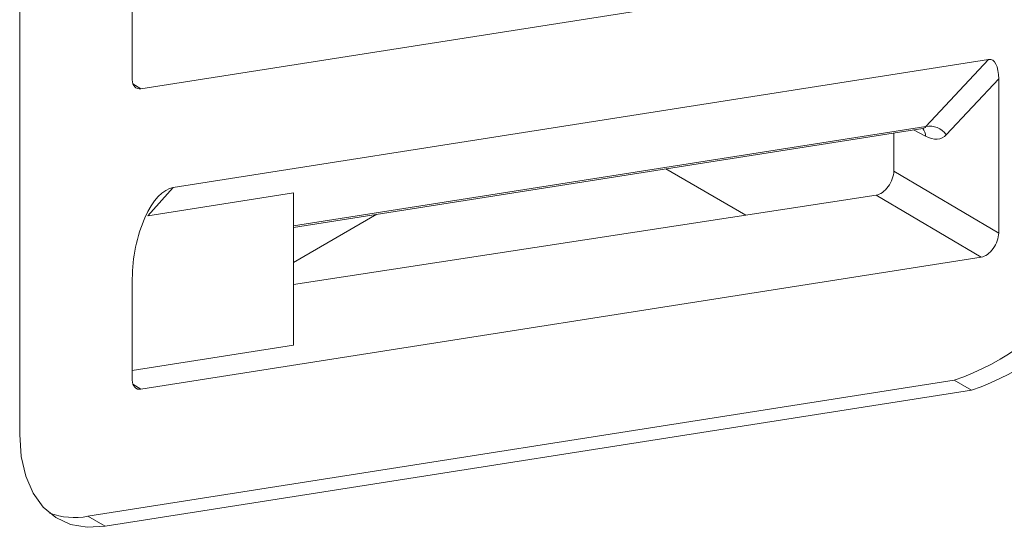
# Model space of a CAD drawing. Header units: millimetres. Extents: x -420 to 420, y -297 to 297.
# Tile 145 of 197: x 278 to 294, y 43 to 51. Entities that reach past the tile are written whole.
import ezdxf

# ---------------------------------------------------------------- set-up
doc = ezdxf.new("R2010")
doc.units = ezdxf.units.MM
doc.header["$MEASUREMENT"] = 0
doc.layers.add('layer 1', color=7, linetype='Continuous')

msp = doc.modelspace()

# ---------------------------------------------------------------- linework, layer by layer
at = {"layer": 'layer 1', "color": 7, "lineweight": 9}
for points in [[(277.6777, 75.9704), (277.6777, 75.9704), (277.6777, 44.2931), (277.6777, 44.2931)], [(279.6649, 49.9594), (279.6649, 49.9594), (293.4469, 52.123), (293.4469, 52.123)], [(279.5249, 51.7671), (279.5249, 51.7671), (279.5249, 50.1096), (279.5249, 50.1096)], [(280.1965, 48.3433), (280.1965, 48.3433), (293.5673, 50.4424), (293.5673, 50.4424)], [(292.5376, 49.3405), (292.5376, 49.3405), (293.5673, 50.4424), (293.5673, 50.4424)], [(293.7326, 50.1251), (293.7326, 50.326), (293.6642, 50.4575), (293.5673, 50.4424)], [(293.7326, 50.1251), (293.7326, 50.326), (293.6642, 50.4575), (293.5673, 50.4424)], [(293.7326, 50.1251), (293.7326, 50.3259), (293.6642, 50.4575), (293.5673, 50.4424)], [(293.7326, 50.1251), (293.7326, 50.3259), (293.6642, 50.4575), (293.5673, 50.4424)], [(293.7326, 50.1251), (293.7326, 50.3259), (293.6642, 50.4575), (293.5673, 50.4424)], [(293.7326, 50.1251), (293.7326, 50.3259), (293.6642, 50.4575), (293.5673, 50.4424)], [(293.7326, 50.1251), (293.7326, 50.3259), (293.6642, 50.4575), (293.5673, 50.4424)], [(293.7326, 50.1251), (293.7326, 50.3259), (293.6642, 50.4575), (293.5673, 50.4424)], [(293.7326, 50.1251), (293.7326, 50.3259), (293.6642, 50.4575), (293.5673, 50.4424)], [(293.7326, 50.1251), (293.7326, 50.3259), (293.6642, 50.4575), (293.5673, 50.4424)], [(293.7326, 50.1251), (293.7326, 50.3259), (293.6642, 50.4575), (293.5673, 50.4424)], [(293.7326, 50.1251), (293.7326, 50.3259), (293.6642, 50.4575), (293.5673, 50.4424)], [(293.7326, 50.1251), (293.7326, 50.3259), (293.6642, 50.4575), (293.5673, 50.4424)], [(293.7326, 50.1251), (293.7326, 50.3259), (293.6642, 50.4575), (293.5673, 50.4424)], [(293.7326, 50.1251), (293.7326, 50.3259), (293.6642, 50.4575), (293.5673, 50.4424)], [(293.7326, 50.1251), (293.7326, 50.3259), (293.6642, 50.4575), (293.5673, 50.4424)], [(293.7326, 50.1251), (293.7326, 50.3259), (293.6642, 50.4575), (293.5673, 50.4424)], [(293.7326, 50.1251), (293.7326, 50.3259), (293.6642, 50.4575), (293.5673, 50.4424)], [(293.7326, 50.1251), (293.7326, 50.3259), (293.6642, 50.4575), (293.5673, 50.4422)], [(293.7326, 50.1251), (293.7326, 50.3259), (293.6642, 50.4575), (293.5673, 50.4422)], [(293.7326, 50.1251), (293.7326, 50.3259), (293.6642, 50.4575), (293.5673, 50.4422)], [(293.5673, 50.4424), (293.5673, 50.4424), (293.5673, 50.4422), (293.5673, 50.4422)], [(279.5249, 50.1096), (279.5249, 50.0061), (279.5809, 49.9461), (279.6649, 49.9594)], [(279.5249, 50.1096), (279.5249, 50.1096), (279.5249, 50.1094), (279.5249, 50.1094)], [(279.5249, 50.1096), (279.5249, 50.0061), (279.5809, 49.9461), (279.6649, 49.9594)], [(279.5249, 50.1096), (279.5249, 50.0061), (279.5809, 49.9461), (279.6649, 49.9594)], [(279.5249, 50.1096), (279.5249, 50.0061), (279.5809, 49.9461), (279.6649, 49.9594)], [(279.5249, 50.1096), (279.5249, 50.0061), (279.5809, 49.9461), (279.6649, 49.9594)], [(279.5249, 50.1096), (279.5249, 50.0061), (279.5809, 49.9461), (279.6649, 49.9594)], [(279.5249, 50.1094), (279.5249, 50.0061), (279.5809, 49.9461), (279.6649, 49.9594)], [(279.5249, 50.1094), (279.5249, 50.0061), (279.5809, 49.9461), (279.6649, 49.9594)], [(279.5249, 50.1094), (279.5249, 50.0061), (279.5809, 49.9461), (279.6649, 49.9594)], [(279.5249, 50.1094), (279.5249, 50.0061), (279.5809, 49.9461), (279.6649, 49.9594)], [(279.5249, 50.1094), (279.5249, 50.0061), (279.5809, 49.9461), (279.6649, 49.9594)], [(279.5249, 50.1094), (279.5249, 50.0061), (279.5809, 49.9461), (279.6649, 49.9594)], [(279.5249, 50.1094), (279.5249, 50.0061), (279.5809, 49.9461), (279.6649, 49.9594)], [(279.5249, 50.1094), (279.5249, 50.0061), (279.5809, 49.9461), (279.6649, 49.9594)], [(279.5249, 50.1094), (279.5249, 50.0061), (279.5809, 49.9461), (279.6649, 49.9594)], [(279.5249, 50.1094), (279.5249, 50.0061), (279.5809, 49.9461), (279.6649, 49.9594)], [(279.5249, 50.1094), (279.5249, 50.0061), (279.5809, 49.9461), (279.6649, 49.9594)], [(279.5249, 50.1094), (279.5249, 50.0061), (279.5809, 49.9461), (279.6649, 49.9594)], [(279.5249, 50.1094), (279.5249, 50.0061), (279.5809, 49.9461), (279.6649, 49.9592)], [(279.5249, 50.1094), (279.5249, 50.006), (279.5809, 49.9461), (279.6649, 49.9592)], [(279.5249, 50.1094), (279.5249, 50.006), (279.5809, 49.9461), (279.6649, 49.9592)], [(293.7326, 50.1251), (293.7326, 50.1251), (292.8735, 49.2057), (292.8735, 49.2057)], [(293.7326, 47.597), (293.7326, 47.597), (293.7326, 50.1251), (293.7326, 50.1251)], [(293.7326, 50.1251), (293.7326, 50.1251), (293.7326, 50.1251), (293.7326, 50.1251)], [(279.5347, 50.0415), (279.5347, 50.0415), (279.6649, 49.9594), (279.6649, 49.9594)], [(279.6649, 49.9594), (279.6649, 49.9594), (279.6649, 49.9592), (279.6649, 49.9592)], [(282.1675, 47.7125), (282.1675, 47.7125), (292.5376, 49.3405), (292.5376, 49.3405)], [(282.1675, 47.6886), (282.1675, 47.6886), (292.4913, 49.3094), (292.4913, 49.3094)], [(292.5325, 49.1828), (292.5325, 49.1828), (292.338, 49.2854), (292.338, 49.2854)], [(292.5325, 49.1828), (292.5351, 49.2294), (292.5184, 49.2747), (292.4865, 49.3087)], [(292.4913, 49.3094), (292.512, 49.3126), (292.5277, 49.3232), (292.5376, 49.3405)], [(292.4913, 49.3094), (292.512, 49.3126), (292.5277, 49.3232), (292.5376, 49.3405)], [(292.4913, 49.3094), (292.512, 49.3126), (292.5277, 49.3232), (292.5376, 49.3405)], [(292.4913, 49.3094), (292.512, 49.3126), (292.5277, 49.3232), (292.5376, 49.3405)], [(292.4913, 49.3094), (292.512, 49.3126), (292.5277, 49.3232), (292.5376, 49.3405)], [(292.4913, 49.3094), (292.512, 49.3126), (292.5277, 49.3232), (292.5376, 49.3405)], [(292.4913, 49.3094), (292.512, 49.3126), (292.5277, 49.3232), (292.5376, 49.3405)], [(292.4913, 49.3094), (292.512, 49.3126), (292.5277, 49.3232), (292.5376, 49.3405)], [(292.4913, 49.3094), (292.512, 49.3126), (292.5277, 49.3232), (292.5376, 49.3405)], [(292.4913, 49.3094), (292.512, 49.3126), (292.5277, 49.3232), (292.5376, 49.3405)], [(292.4913, 49.3094), (292.512, 49.3126), (292.5277, 49.3232), (292.5376, 49.3405)], [(292.4913, 49.3094), (292.512, 49.3126), (292.5277, 49.3232), (292.5376, 49.3405)], [(292.4913, 49.3094), (292.512, 49.3126), (292.5277, 49.3232), (292.5376, 49.3405)], [(292.4913, 49.3094), (292.512, 49.3126), (292.5277, 49.3232), (292.5376, 49.3405)], [(292.4913, 49.3094), (292.512, 49.3126), (292.5277, 49.3232), (292.5376, 49.3405)], [(292.4913, 49.3094), (292.512, 49.3126), (292.5277, 49.3232), (292.5376, 49.3405)], [(292.4913, 49.3094), (292.512, 49.3126), (292.5277, 49.3232), (292.5376, 49.3405)], [(292.4913, 49.3094), (292.512, 49.3126), (292.5277, 49.3232), (292.5376, 49.3405)], [(292.4913, 49.3094), (292.512, 49.3126), (292.5277, 49.3232), (292.5376, 49.3405)], [(292.4913, 49.3094), (292.512, 49.3126), (292.5277, 49.3232), (292.5376, 49.3405)], [(292.4913, 49.3094), (292.512, 49.3126), (292.5277, 49.3232), (292.5376, 49.3405)], [(292.4913, 49.3094), (292.4913, 49.3094), (292.4913, 49.3094), (292.4913, 49.3094)], [(292.8735, 49.2057), (292.7987, 49.314), (292.6665, 49.3672), (292.5376, 49.3405)], [(292.5376, 49.3405), (292.5376, 49.3405), (292.5376, 49.3405), (292.5376, 49.3405)], [(292.0123, 49.2341), (292.0123, 49.2341), (292.0123, 48.6121), (292.0123, 48.6121)], [(292.5325, 49.1828), (292.6677, 49.1116), (292.7935, 49.1201), (292.8735, 49.2057)], [(292.5325, 49.1828), (292.6677, 49.1116), (292.7935, 49.1201), (292.8735, 49.2057)], [(292.5325, 49.1828), (292.6677, 49.1116), (292.7935, 49.1201), (292.8735, 49.2057)], [(292.5325, 49.1828), (292.6677, 49.1116), (292.7935, 49.1201), (292.8735, 49.2057)], [(292.5325, 49.1828), (292.6677, 49.1116), (292.7935, 49.1201), (292.8735, 49.2057)], [(292.5325, 49.1828), (292.6677, 49.1116), (292.7935, 49.1201), (292.8735, 49.2057)], [(292.5325, 49.1828), (292.6677, 49.1116), (292.7935, 49.1201), (292.8735, 49.2057)], [(292.5325, 49.1828), (292.6677, 49.1116), (292.7935, 49.1201), (292.8735, 49.2057)], [(292.5325, 49.1828), (292.6677, 49.1116), (292.7935, 49.1201), (292.8735, 49.2057)], [(292.5325, 49.1828), (292.6677, 49.1116), (292.7935, 49.1201), (292.8735, 49.2057)], [(292.5325, 49.1828), (292.6677, 49.1116), (292.7935, 49.1201), (292.8735, 49.2057)], [(292.5325, 49.1828), (292.6677, 49.1116), (292.7935, 49.1201), (292.8735, 49.2057)], [(292.5325, 49.1828), (292.6677, 49.1116), (292.7935, 49.1201), (292.8735, 49.2057)], [(292.5325, 49.1828), (292.6677, 49.1116), (292.7935, 49.1201), (292.8735, 49.2057)], [(292.5325, 49.1828), (292.6677, 49.1116), (292.7935, 49.1201), (292.8735, 49.2057)], [(292.5325, 49.1828), (292.6677, 49.1116), (292.7935, 49.1201), (292.8735, 49.2057)], [(292.5325, 49.1828), (292.6677, 49.1116), (292.7935, 49.1201), (292.8735, 49.2057)], [(292.5325, 49.1828), (292.6677, 49.1116), (292.7935, 49.1201), (292.8735, 49.2057)], [(292.5325, 49.1828), (292.6677, 49.1116), (292.7935, 49.1201), (292.8735, 49.2057)], [(292.5325, 49.1828), (292.6677, 49.1116), (292.7935, 49.1201), (292.8735, 49.2057)], [(292.5325, 49.1828), (292.6677, 49.1116), (292.7935, 49.1201), (292.8735, 49.2057)], [(292.5325, 49.1828), (292.5325, 49.1828), (292.5325, 49.1828), (292.5325, 49.1828)], [(292.8735, 49.2057), (292.8735, 49.2057), (292.8735, 49.2057), (292.8735, 49.2057)], [(293.0039, 45.1846), (294.6983, 45.7696), (295.8428, 47.3557), (295.864, 49.1482)], [(293.288, 45.0205), (294.9824, 45.6056), (296.127, 47.1918), (296.1481, 48.9842)], [(289.5878, 47.8897), (289.5878, 47.8897), (288.2752, 48.6475), (288.2752, 48.6475)], [(292.0123, 48.6121), (292.0123, 48.6121), (293.7326, 47.597), (293.7326, 47.597)], [(292.0123, 48.6121), (292.0123, 48.6121), (292.0123, 48.6119), (292.0123, 48.6119)], [(280.1965, 48.3433), (280.1965, 48.3433), (279.7814, 47.8787), (279.7814, 47.8787)], [(280.1965, 48.3433), (280.1965, 48.3433), (280.1965, 48.3433), (280.1965, 48.3433)], [(291.9209, 48.3583), (291.9209, 48.3583), (291.9209, 48.3583), (291.9209, 48.3583)], [(282.1675, 48.2533), (282.1675, 48.2533), (279.7814, 47.8787), (279.7814, 47.8787)], [(282.1675, 45.7569), (282.1675, 45.7569), (282.1675, 48.2533), (282.1675, 48.2533)], [(291.7248, 48.2166), (291.7248, 48.2166), (282.1675, 46.7545), (282.1675, 46.7545)], [(293.4469, 47.2008), (293.4469, 47.2008), (291.7248, 48.2166), (291.7248, 48.2166)], [(291.7248, 48.2166), (291.7248, 48.2166), (291.7248, 48.2166), (291.7248, 48.2166)], [(279.7296, 47.8454), (279.7296, 47.8454), (279.7296, 47.8452), (279.7296, 47.8452)], [(283.537, 47.9036), (283.537, 47.9036), (282.1675, 47.113), (282.1675, 47.113)], [(293.7326, 47.597), (293.7326, 47.597), (293.7326, 47.597), (293.7326, 47.597)], [(293.6419, 47.343), (293.6419, 47.343), (293.6419, 47.343), (293.6419, 47.343)], [(279.6649, 45.0373), (279.6649, 45.0373), (293.4469, 47.2008), (293.4469, 47.2008)], [(293.4469, 47.2008), (293.4469, 47.2008), (293.4469, 47.2008), (293.4469, 47.2008)], [(279.5249, 46.8449), (279.5249, 46.8449), (279.5249, 46.8449), (279.5249, 46.8449)], [(279.5249, 46.8449), (279.5249, 46.8449), (279.5249, 45.1875), (279.5249, 45.1875)], [(279.5249, 45.342), (279.5249, 45.342), (282.1675, 45.7569), (282.1675, 45.7569)], [(278.7958, 42.9541), (278.7958, 42.9541), (293.0039, 45.1846), (293.0039, 45.1846)], [(279.5249, 45.1875), (279.5249, 45.0842), (279.5809, 45.0241), (279.6649, 45.0373)], [(279.5249, 45.1875), (279.5249, 45.1875), (279.5249, 45.1875), (279.5249, 45.1875)], [(279.5249, 45.1875), (279.5249, 45.0842), (279.5809, 45.0241), (279.6649, 45.0373)], [(279.5249, 45.1875), (279.5249, 45.0842), (279.5809, 45.0241), (279.6649, 45.0373)], [(279.5249, 45.1875), (279.5249, 45.0842), (279.5809, 45.0241), (279.6649, 45.0373)], [(279.5249, 45.1875), (279.5249, 45.0842), (279.5809, 45.0241), (279.6649, 45.0372)], [(279.5249, 45.1875), (279.5249, 45.0842), (279.5809, 45.0241), (279.6649, 45.0372)], [(279.5249, 45.1875), (279.5249, 45.084), (279.5809, 45.0241), (279.6649, 45.0372)], [(279.5249, 45.1875), (279.5249, 45.084), (279.5809, 45.0241), (279.6649, 45.0372)], [(279.5249, 45.1875), (279.5249, 45.084), (279.5809, 45.0241), (279.6649, 45.0372)], [(279.5249, 45.1875), (279.5249, 45.084), (279.5809, 45.0241), (279.6649, 45.0372)], [(279.5249, 45.1875), (279.5249, 45.084), (279.5809, 45.0241), (279.6649, 45.0372)], [(279.5249, 45.1875), (279.5249, 45.084), (279.5809, 45.0241), (279.6649, 45.0372)], [(279.5249, 45.1875), (279.5249, 45.084), (279.5809, 45.0241), (279.6649, 45.0372)], [(279.5249, 45.1875), (279.5249, 45.084), (279.5809, 45.0241), (279.6649, 45.0372)], [(279.5249, 45.1875), (279.5249, 45.084), (279.5809, 45.0241), (279.6649, 45.0372)], [(279.5249, 45.1875), (279.5249, 45.084), (279.5809, 45.0241), (279.6649, 45.0372)], [(279.5249, 45.1875), (279.5249, 45.084), (279.5809, 45.0241), (279.6649, 45.0372)], [(279.5249, 45.1875), (279.5249, 45.084), (279.5809, 45.0241), (279.6649, 45.0372)], [(279.5249, 45.1875), (279.5249, 45.084), (279.5809, 45.0241), (279.6649, 45.0372)], [(279.5249, 45.1875), (279.5249, 45.084), (279.5809, 45.0239), (279.6649, 45.0372)], [(279.5249, 45.1875), (279.5249, 45.084), (279.5809, 45.0239), (279.6649, 45.0372)], [(279.5347, 45.1194), (279.5347, 45.1194), (279.6649, 45.0373), (279.6649, 45.0373)], [(293.288, 45.0205), (293.288, 45.0205), (293.0039, 45.1846), (293.0039, 45.1846)], [(279.0799, 42.7899), (279.0799, 42.7899), (293.288, 45.0205), (293.288, 45.0205)], [(279.6649, 45.0373), (279.6649, 45.0373), (279.6649, 45.0372), (279.6649, 45.0372)], [(278.1667, 43.0067), (278.3681, 42.9336), (278.5853, 42.9153), (278.7958, 42.9541)], [(278.7958, 42.9541), (278.7958, 42.9541), (279.0799, 42.7899), (279.0799, 42.7899)]]:
    msp.add_open_spline(points, degree=3, dxfattribs=at)
for points, knots in [([(292.4869, 49.3067), (292.4955, 49.3077), (292.5041, 49.3087), (292.5002, 49.3099), (292.5002, 49.3099), (292.5002, 49.3099), (292.4999, 49.3099), (292.4999, 49.3099)], [0, 0, 0, 0, 0.3333333, 0.3333333, 0.3333333, 0.3333333, 1, 1, 1, 1]), ([(291.7248, 48.2166), (291.7904, 48.2268), (291.8638, 48.2796), (291.9209, 48.3583), (291.9209, 48.3583), (291.9781, 48.4371), (292.0123, 48.5318), (292.0123, 48.6121)], [0, 0, 0, 0, 0.3333333, 0.3333333, 0.3333333, 0.3333333, 1, 1, 1, 1]), ([(291.7248, 48.2166), (291.7904, 48.2268), (291.8638, 48.2796), (291.9209, 48.3583), (291.9209, 48.3583), (291.9781, 48.4371), (292.0123, 48.5318), (292.0123, 48.6121)], [0, 0, 0, 0, 0.3333333, 0.3333333, 0.3333333, 0.3333333, 1, 1, 1, 1]), ([(291.7248, 48.2166), (291.7904, 48.2268), (291.8638, 48.2796), (291.9209, 48.3583), (291.9209, 48.3583), (291.9781, 48.4371), (292.0123, 48.5318), (292.0123, 48.6121)], [0, 0, 0, 0, 0.3333333, 0.3333333, 0.3333333, 0.3333333, 1, 1, 1, 1]), ([(291.7248, 48.2166), (291.7904, 48.2268), (291.8638, 48.2796), (291.9209, 48.3583), (291.9209, 48.3583), (291.9781, 48.4371), (292.0123, 48.5318), (292.0123, 48.6119)], [0, 0, 0, 0, 0.3333333, 0.3333333, 0.3333333, 0.3333333, 1, 1, 1, 1]), ([(291.7248, 48.2166), (291.7904, 48.2268), (291.8638, 48.2796), (291.9209, 48.3583), (291.9209, 48.3583), (291.9781, 48.4371), (292.0123, 48.5318), (292.0123, 48.6119)], [0, 0, 0, 0, 0.3333333, 0.3333333, 0.3333333, 0.3333333, 1, 1, 1, 1]), ([(291.7248, 48.2166), (291.7904, 48.2268), (291.8638, 48.2796), (291.9209, 48.3583), (291.9209, 48.3583), (291.9781, 48.4371), (292.0123, 48.5318), (292.0123, 48.6119)], [0, 0, 0, 0, 0.3333333, 0.3333333, 0.3333333, 0.3333333, 1, 1, 1, 1]), ([(291.7248, 48.2166), (291.7904, 48.2268), (291.8638, 48.2796), (291.9209, 48.3583), (291.9209, 48.3583), (291.9781, 48.4371), (292.0123, 48.5318), (292.0123, 48.6119)], [0, 0, 0, 0, 0.3333333, 0.3333333, 0.3333333, 0.3333333, 1, 1, 1, 1]), ([(291.7248, 48.2166), (291.7904, 48.2268), (291.8638, 48.2796), (291.9209, 48.3583), (291.9209, 48.3583), (291.9781, 48.4371), (292.0123, 48.5318), (292.0123, 48.6119)], [0, 0, 0, 0, 0.3333333, 0.3333333, 0.3333333, 0.3333333, 1, 1, 1, 1]), ([(291.7248, 48.2166), (291.7904, 48.2268), (291.8638, 48.2796), (291.9209, 48.3583), (291.9209, 48.3583), (291.9781, 48.4369), (292.0123, 48.5318), (292.0123, 48.6119)], [0, 0, 0, 0, 0.3333333, 0.3333333, 0.3333333, 0.3333333, 1, 1, 1, 1]), ([(291.7248, 48.2166), (291.7904, 48.2268), (291.8638, 48.2796), (291.9209, 48.3583), (291.9209, 48.3583), (291.9781, 48.4369), (292.0123, 48.5318), (292.0123, 48.6119)], [0, 0, 0, 0, 0.3333333, 0.3333333, 0.3333333, 0.3333333, 1, 1, 1, 1]), ([(291.7248, 48.2166), (291.7904, 48.2268), (291.8638, 48.2796), (291.9209, 48.3583), (291.9209, 48.3583), (291.9781, 48.4369), (292.0123, 48.5318), (292.0123, 48.6119)], [0, 0, 0, 0, 0.3333333, 0.3333333, 0.3333333, 0.3333333, 1, 1, 1, 1]), ([(291.7248, 48.2166), (291.7904, 48.2268), (291.8638, 48.2796), (291.9209, 48.3583), (291.9209, 48.3583), (291.9781, 48.4369), (292.0123, 48.5318), (292.0123, 48.6119)], [0, 0, 0, 0, 0.3333333, 0.3333333, 0.3333333, 0.3333333, 1, 1, 1, 1]), ([(291.7248, 48.2166), (291.7904, 48.2268), (291.8638, 48.2796), (291.9209, 48.3583), (291.9209, 48.3583), (291.9781, 48.4369), (292.0123, 48.5318), (292.0123, 48.6119)], [0, 0, 0, 0, 0.3333333, 0.3333333, 0.3333333, 0.3333333, 1, 1, 1, 1]), ([(291.7248, 48.2166), (291.7904, 48.2268), (291.8638, 48.2796), (291.9209, 48.3583), (291.9209, 48.3583), (291.9781, 48.4369), (292.0123, 48.5318), (292.0123, 48.6119)], [0, 0, 0, 0, 0.3333333, 0.3333333, 0.3333333, 0.3333333, 1, 1, 1, 1]), ([(291.7248, 48.2166), (291.7904, 48.2268), (291.8638, 48.2796), (291.9209, 48.3583), (291.9209, 48.3583), (291.9781, 48.4369), (292.0123, 48.5318), (292.0123, 48.6119)], [0, 0, 0, 0, 0.3333333, 0.3333333, 0.3333333, 0.3333333, 1, 1, 1, 1]), ([(291.7248, 48.2166), (291.7904, 48.2268), (291.8638, 48.2796), (291.9209, 48.3583), (291.9209, 48.3583), (291.9781, 48.4369), (292.0123, 48.5318), (292.0123, 48.6119)], [0, 0, 0, 0, 0.3333333, 0.3333333, 0.3333333, 0.3333333, 1, 1, 1, 1]), ([(291.7248, 48.2166), (291.7904, 48.2268), (291.8638, 48.2796), (291.9209, 48.3583), (291.9209, 48.3583), (291.9781, 48.4369), (292.0123, 48.5318), (292.0123, 48.6119)], [0, 0, 0, 0, 0.3333333, 0.3333333, 0.3333333, 0.3333333, 1, 1, 1, 1]), ([(291.7248, 48.2166), (291.7904, 48.2268), (291.8638, 48.2796), (291.9209, 48.3583), (291.9209, 48.3583), (291.9781, 48.4369), (292.0123, 48.5318), (292.0123, 48.6119)], [0, 0, 0, 0, 0.3333333, 0.3333333, 0.3333333, 0.3333333, 1, 1, 1, 1]), ([(291.7248, 48.2166), (291.7904, 48.2268), (291.8638, 48.2796), (291.9209, 48.3583), (291.9209, 48.3583), (291.9781, 48.4369), (292.0123, 48.5318), (292.0123, 48.6119)], [0, 0, 0, 0, 0.3333333, 0.3333333, 0.3333333, 0.3333333, 1, 1, 1, 1]), ([(291.7248, 48.2166), (291.7904, 48.2268), (291.8638, 48.2796), (291.9209, 48.3583), (291.9209, 48.3583), (291.9781, 48.4369), (292.0123, 48.5318), (292.0123, 48.6119)], [0, 0, 0, 0, 0.3333333, 0.3333333, 0.3333333, 0.3333333, 1, 1, 1, 1]), ([(291.7248, 48.2166), (291.7904, 48.2268), (291.8638, 48.2796), (291.9209, 48.3583), (291.9209, 48.3583), (291.9781, 48.4369), (292.0123, 48.5318), (292.0123, 48.6119)], [0, 0, 0, 0, 0.3333333, 0.3333333, 0.3333333, 0.3333333, 1, 1, 1, 1]), ([(280.1965, 48.3433), (280.0303, 48.3172), (279.8594, 48.1347), (279.7296, 47.8454), (279.7296, 47.8454), (279.5998, 47.5559), (279.5249, 47.1894), (279.5249, 46.8449)], [0, 0, 0, 0, 0.3333333, 0.3333333, 0.3333333, 0.3333333, 1, 1, 1, 1]), ([(280.1965, 48.3433), (280.0303, 48.3172), (279.8594, 48.1347), (279.7296, 47.8454), (279.7296, 47.8454), (279.5998, 47.5559), (279.5249, 47.1894), (279.5249, 46.8449)], [0, 0, 0, 0, 0.3333333, 0.3333333, 0.3333333, 0.3333333, 1, 1, 1, 1]), ([(280.1965, 48.3433), (280.0303, 48.3172), (279.8594, 48.1347), (279.7296, 47.8454), (279.7296, 47.8454), (279.5998, 47.5559), (279.5249, 47.1894), (279.5249, 46.8449)], [0, 0, 0, 0, 0.3333333, 0.3333333, 0.3333333, 0.3333333, 1, 1, 1, 1]), ([(280.1965, 48.3433), (280.0303, 48.3172), (279.8594, 48.1347), (279.7296, 47.8454), (279.7296, 47.8454), (279.5998, 47.5559), (279.5249, 47.1894), (279.5249, 46.8449)], [0, 0, 0, 0, 0.3333333, 0.3333333, 0.3333333, 0.3333333, 1, 1, 1, 1]), ([(280.1965, 48.3433), (280.0303, 48.3172), (279.8594, 48.1347), (279.7296, 47.8454), (279.7296, 47.8454), (279.5998, 47.5559), (279.5249, 47.1894), (279.5249, 46.8449)], [0, 0, 0, 0, 0.3333333, 0.3333333, 0.3333333, 0.3333333, 1, 1, 1, 1]), ([(280.1965, 48.3433), (280.0303, 48.3172), (279.8594, 48.1347), (279.7296, 47.8454), (279.7296, 47.8454), (279.5998, 47.5559), (279.5249, 47.1894), (279.5249, 46.8449)], [0, 0, 0, 0, 0.3333333, 0.3333333, 0.3333333, 0.3333333, 1, 1, 1, 1]), ([(280.1965, 48.3433), (280.0303, 48.3172), (279.8594, 48.1347), (279.7296, 47.8454), (279.7296, 47.8454), (279.5998, 47.5559), (279.5249, 47.1894), (279.5249, 46.8449)], [0, 0, 0, 0, 0.3333333, 0.3333333, 0.3333333, 0.3333333, 1, 1, 1, 1]), ([(280.1965, 48.3433), (280.0303, 48.3172), (279.8594, 48.1347), (279.7296, 47.8454), (279.7296, 47.8454), (279.5998, 47.5559), (279.5249, 47.1894), (279.5249, 46.8449)], [0, 0, 0, 0, 0.3333333, 0.3333333, 0.3333333, 0.3333333, 1, 1, 1, 1]), ([(280.1965, 48.3433), (280.0303, 48.3172), (279.8594, 48.1347), (279.7296, 47.8454), (279.7296, 47.8454), (279.5998, 47.5559), (279.5249, 47.1894), (279.5249, 46.8449)], [0, 0, 0, 0, 0.3333333, 0.3333333, 0.3333333, 0.3333333, 1, 1, 1, 1]), ([(280.1965, 48.3433), (280.0303, 48.3172), (279.8594, 48.1347), (279.7296, 47.8452), (279.7296, 47.8452), (279.5998, 47.5559), (279.5249, 47.1894), (279.5249, 46.8449)], [0, 0, 0, 0, 0.3333333, 0.3333333, 0.3333333, 0.3333333, 1, 1, 1, 1]), ([(280.1965, 48.3433), (280.0303, 48.3172), (279.8594, 48.1347), (279.7296, 47.8452), (279.7296, 47.8452), (279.5998, 47.5559), (279.5249, 47.1894), (279.5249, 46.8449)], [0, 0, 0, 0, 0.3333333, 0.3333333, 0.3333333, 0.3333333, 1, 1, 1, 1]), ([(280.1965, 48.3433), (280.0303, 48.3172), (279.8594, 48.1347), (279.7296, 47.8452), (279.7296, 47.8452), (279.5998, 47.5559), (279.5249, 47.1894), (279.5249, 46.8449)], [0, 0, 0, 0, 0.3333333, 0.3333333, 0.3333333, 0.3333333, 1, 1, 1, 1]), ([(280.1965, 48.3433), (280.0303, 48.3172), (279.8594, 48.1347), (279.7296, 47.8452), (279.7296, 47.8452), (279.5998, 47.5559), (279.5249, 47.1894), (279.5249, 46.8449)], [0, 0, 0, 0, 0.3333333, 0.3333333, 0.3333333, 0.3333333, 1, 1, 1, 1]), ([(280.1965, 48.3433), (280.0303, 48.3172), (279.8594, 48.1347), (279.7296, 47.8452), (279.7296, 47.8452), (279.5998, 47.5559), (279.5249, 47.1894), (279.5249, 46.8449)], [0, 0, 0, 0, 0.3333333, 0.3333333, 0.3333333, 0.3333333, 1, 1, 1, 1]), ([(280.1965, 48.3433), (280.0303, 48.3172), (279.8594, 48.1347), (279.7296, 47.8452), (279.7296, 47.8452), (279.5998, 47.5559), (279.5249, 47.1894), (279.5249, 46.8449)], [0, 0, 0, 0, 0.3333333, 0.3333333, 0.3333333, 0.3333333, 1, 1, 1, 1]), ([(280.1965, 48.3433), (280.0303, 48.3172), (279.8594, 48.1347), (279.7296, 47.8452), (279.7296, 47.8452), (279.5998, 47.5559), (279.5249, 47.1894), (279.5249, 46.8449)], [0, 0, 0, 0, 0.3333333, 0.3333333, 0.3333333, 0.3333333, 1, 1, 1, 1]), ([(280.1965, 48.3433), (280.0303, 48.3172), (279.8594, 48.1347), (279.7296, 47.8452), (279.7296, 47.8452), (279.5998, 47.5559), (279.5249, 47.1894), (279.5249, 46.8449)], [0, 0, 0, 0, 0.3333333, 0.3333333, 0.3333333, 0.3333333, 1, 1, 1, 1]), ([(280.1965, 48.3433), (280.0303, 48.3172), (279.8594, 48.1347), (279.7296, 47.8452), (279.7296, 47.8452), (279.5998, 47.5559), (279.5249, 47.1894), (279.5249, 46.8449)], [0, 0, 0, 0, 0.3333333, 0.3333333, 0.3333333, 0.3333333, 1, 1, 1, 1]), ([(280.1965, 48.3433), (280.0303, 48.3172), (279.8594, 48.1347), (279.7296, 47.8452), (279.7296, 47.8452), (279.5998, 47.5559), (279.5249, 47.1894), (279.5249, 46.8449)], [0, 0, 0, 0, 0.3333333, 0.3333333, 0.3333333, 0.3333333, 1, 1, 1, 1]), ([(280.1965, 48.3433), (280.0303, 48.3172), (279.8594, 48.1347), (279.7296, 47.8452), (279.7296, 47.8452), (279.5998, 47.5559), (279.5249, 47.1894), (279.5249, 46.8449)], [0, 0, 0, 0, 0.3333333, 0.3333333, 0.3333333, 0.3333333, 1, 1, 1, 1]), ([(280.1965, 48.3433), (280.0303, 48.3172), (279.8594, 48.1347), (279.7296, 47.8452), (279.7296, 47.8452), (279.5998, 47.5559), (279.5249, 47.1894), (279.5249, 46.8449)], [0, 0, 0, 0, 0.3333333, 0.3333333, 0.3333333, 0.3333333, 1, 1, 1, 1]), ([(293.4469, 47.2008), (293.5123, 47.211), (293.585, 47.2643), (293.6419, 47.343), (293.6419, 47.343), (293.6989, 47.422), (293.7326, 47.5168), (293.7326, 47.597)], [0, 0, 0, 0, 0.3333333, 0.3333333, 0.3333333, 0.3333333, 1, 1, 1, 1]), ([(293.4469, 47.2008), (293.5123, 47.211), (293.585, 47.2643), (293.6419, 47.343), (293.6419, 47.343), (293.6989, 47.422), (293.7326, 47.5168), (293.7326, 47.597)], [0, 0, 0, 0, 0.3333333, 0.3333333, 0.3333333, 0.3333333, 1, 1, 1, 1]), ([(293.4469, 47.2008), (293.5123, 47.211), (293.585, 47.2643), (293.6419, 47.343), (293.6419, 47.343), (293.6989, 47.422), (293.7326, 47.5168), (293.7326, 47.597)], [0, 0, 0, 0, 0.3333333, 0.3333333, 0.3333333, 0.3333333, 1, 1, 1, 1]), ([(293.4469, 47.2008), (293.5123, 47.211), (293.585, 47.2643), (293.6419, 47.343), (293.6419, 47.343), (293.6989, 47.422), (293.7326, 47.5168), (293.7326, 47.597)], [0, 0, 0, 0, 0.3333333, 0.3333333, 0.3333333, 0.3333333, 1, 1, 1, 1]), ([(293.4469, 47.2008), (293.5123, 47.211), (293.585, 47.2643), (293.6419, 47.343), (293.6419, 47.343), (293.6989, 47.422), (293.7326, 47.5168), (293.7326, 47.597)], [0, 0, 0, 0, 0.3333333, 0.3333333, 0.3333333, 0.3333333, 1, 1, 1, 1]), ([(293.4469, 47.2008), (293.5123, 47.211), (293.585, 47.2643), (293.6419, 47.343), (293.6419, 47.343), (293.6989, 47.422), (293.7326, 47.5168), (293.7326, 47.597)], [0, 0, 0, 0, 0.3333333, 0.3333333, 0.3333333, 0.3333333, 1, 1, 1, 1]), ([(293.4469, 47.2008), (293.5123, 47.211), (293.585, 47.2643), (293.6419, 47.343), (293.6419, 47.343), (293.6989, 47.422), (293.7326, 47.5168), (293.7326, 47.597)], [0, 0, 0, 0, 0.3333333, 0.3333333, 0.3333333, 0.3333333, 1, 1, 1, 1]), ([(293.4469, 47.2008), (293.5123, 47.211), (293.585, 47.2643), (293.6419, 47.343), (293.6419, 47.343), (293.6989, 47.422), (293.7326, 47.5168), (293.7326, 47.597)], [0, 0, 0, 0, 0.3333333, 0.3333333, 0.3333333, 0.3333333, 1, 1, 1, 1]), ([(293.4469, 47.2008), (293.5123, 47.211), (293.585, 47.2643), (293.6419, 47.343), (293.6419, 47.343), (293.6989, 47.422), (293.7326, 47.5168), (293.7326, 47.597)], [0, 0, 0, 0, 0.3333333, 0.3333333, 0.3333333, 0.3333333, 1, 1, 1, 1]), ([(293.4469, 47.2008), (293.5123, 47.211), (293.585, 47.2643), (293.6419, 47.343), (293.6419, 47.343), (293.6989, 47.422), (293.7326, 47.5168), (293.7326, 47.597)], [0, 0, 0, 0, 0.3333333, 0.3333333, 0.3333333, 0.3333333, 1, 1, 1, 1]), ([(293.4469, 47.2008), (293.5123, 47.211), (293.585, 47.264), (293.6419, 47.343), (293.6419, 47.343), (293.6989, 47.422), (293.7326, 47.5168), (293.7326, 47.597)], [0, 0, 0, 0, 0.3333333, 0.3333333, 0.3333333, 0.3333333, 1, 1, 1, 1]), ([(293.4469, 47.2008), (293.5123, 47.211), (293.585, 47.264), (293.6419, 47.343), (293.6419, 47.343), (293.6989, 47.422), (293.7326, 47.5168), (293.7326, 47.597)], [0, 0, 0, 0, 0.3333333, 0.3333333, 0.3333333, 0.3333333, 1, 1, 1, 1]), ([(293.4469, 47.2008), (293.5123, 47.211), (293.585, 47.264), (293.6419, 47.343), (293.6419, 47.343), (293.6989, 47.422), (293.7326, 47.5168), (293.7326, 47.597)], [0, 0, 0, 0, 0.3333333, 0.3333333, 0.3333333, 0.3333333, 1, 1, 1, 1]), ([(293.4469, 47.2008), (293.5123, 47.211), (293.585, 47.264), (293.6419, 47.343), (293.6419, 47.343), (293.6989, 47.422), (293.7326, 47.5168), (293.7326, 47.597)], [0, 0, 0, 0, 0.3333333, 0.3333333, 0.3333333, 0.3333333, 1, 1, 1, 1]), ([(293.4469, 47.2008), (293.5123, 47.211), (293.585, 47.264), (293.6419, 47.343), (293.6419, 47.343), (293.6989, 47.422), (293.7326, 47.5166), (293.7326, 47.597)], [0, 0, 0, 0, 0.3333333, 0.3333333, 0.3333333, 0.3333333, 1, 1, 1, 1]), ([(293.4469, 47.2008), (293.5123, 47.211), (293.585, 47.264), (293.6419, 47.343), (293.6419, 47.343), (293.6989, 47.422), (293.7326, 47.5166), (293.7326, 47.597)], [0, 0, 0, 0, 0.3333333, 0.3333333, 0.3333333, 0.3333333, 1, 1, 1, 1]), ([(293.4469, 47.2008), (293.5123, 47.211), (293.585, 47.264), (293.6419, 47.343), (293.6419, 47.343), (293.6989, 47.422), (293.7326, 47.5166), (293.7326, 47.597)], [0, 0, 0, 0, 0.3333333, 0.3333333, 0.3333333, 0.3333333, 1, 1, 1, 1]), ([(293.4469, 47.2008), (293.5123, 47.211), (293.585, 47.264), (293.6419, 47.343), (293.6419, 47.343), (293.6989, 47.422), (293.7326, 47.5166), (293.7326, 47.597)], [0, 0, 0, 0, 0.3333333, 0.3333333, 0.3333333, 0.3333333, 1, 1, 1, 1]), ([(293.4469, 47.2008), (293.5123, 47.211), (293.585, 47.264), (293.6419, 47.343), (293.6419, 47.343), (293.6989, 47.422), (293.7326, 47.5166), (293.7326, 47.597)], [0, 0, 0, 0, 0.3333333, 0.3333333, 0.3333333, 0.3333333, 1, 1, 1, 1]), ([(293.4469, 47.2008), (293.5123, 47.211), (293.585, 47.264), (293.6419, 47.343), (293.6419, 47.343), (293.6989, 47.422), (293.7326, 47.5166), (293.7326, 47.597)], [0, 0, 0, 0, 0.3333333, 0.3333333, 0.3333333, 0.3333333, 1, 1, 1, 1]), ([(293.4469, 47.2008), (293.5123, 47.211), (293.585, 47.264), (293.6419, 47.343), (293.6419, 47.343), (293.6989, 47.422), (293.7326, 47.5166), (293.7326, 47.597)], [0, 0, 0, 0, 0.3333333, 0.3333333, 0.3333333, 0.3333333, 1, 1, 1, 1]), ([(279.0799, 42.7899), (279.0799, 42.7899), (278.7838, 42.7741), (278.7838, 42.7741), (278.7838, 42.7741), (278.7838, 42.7741), (278.5116, 42.8221), (278.5116, 42.8221), (278.5116, 42.8221), (278.5116, 42.8221), (278.2695, 42.9328), (278.2695, 42.9328), (278.2695, 42.9328), (278.2695, 42.9328), (278.0633, 43.104), (278.0633, 43.104), (278.0633, 43.104), (278.0633, 43.104), (277.8975, 43.3314), (277.8975, 43.3314), (277.8975, 43.3314), (277.8975, 43.3314), (277.7763, 43.61), (277.7763, 43.61), (277.7763, 43.61), (277.7763, 43.61), (277.7026, 43.933), (277.7026, 43.933), (277.7026, 43.933), (277.7026, 43.933), (277.6777, 44.2931), (277.6777, 44.2931)], [0, 0, 0, 0, 0.1111111, 0.1111111, 0.1111111, 0.1111111, 0.2222222, 0.2222222, 0.2222222, 0.2222222, 0.3333333, 0.3333333, 0.3333333, 0.3333333, 0.4444444, 0.4444444, 0.4444444, 0.4444444, 0.5555556, 0.5555556, 0.5555556, 0.5555556, 0.6666667, 0.6666667, 0.6666667, 0.6666667, 0.7777778, 0.7777778, 0.7777778, 0.7777778, 1, 1, 1, 1])]:
    msp.add_open_spline(points, degree=3, knots=knots, dxfattribs=at)

doc.saveas('drawing.dxf')
